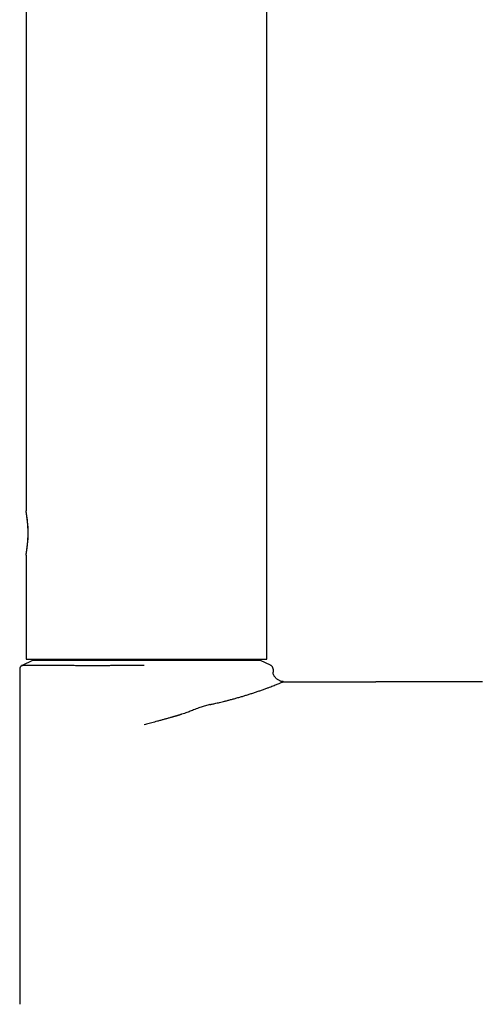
# Model space of a CAD drawing. Header units: millimetres. Extents: x 8 to 762, y 12 to 847.
# Tile 30 of 33: x 527 to 570, y 575 to 668. Entities that reach past the tile are written whole.
import ezdxf

# ---------------------------------------------------------------- set-up
doc = ezdxf.new("R2010")
doc.units = ezdxf.units.MM

msp = doc.modelspace()

# ---------------------------------------------------------------- linework, layer by layer
at = {"color": 7, "linetype": 'Continuous', "lineweight": 30}
for p, q in [((527.259, 731.464), (527.25, 621.798)), ((550.048, 607.747), (550.059, 731.462)), ((527.249, 617.6), (527.248, 607.749)), ((527.249, 617.599), (527.249, 617.6)), ((527.849, 607.616), (526.873, 607.161)), ((527.248, 607.749), (538.673, 607.748)), ((538.673, 607.748), (550.048, 607.747)), ((550.417, 607.163), (549.449, 607.614)), ((526.648, 606.802), (526.646, 575.051)), ((526.873, 607.161), (526.873, 607.161)), ((550.417, 607.162), (550.417, 607.162)), ((550.648, 606.8), (550.648, 606.514)), ((550.654, 606.441), (550.648, 606.514)), ((551.479, 605.634), (551.476, 605.634)), ((551.648, 605.614), (551.626, 605.615)), ((551.643, 605.615), (551.642, 605.615)), ((551.643, 605.612), (551.648, 605.614)), ((551.648, 605.614), (560.397, 605.613)), ((570.082, 605.613), (560.397, 605.613))]:
    msp.add_line(p, q, dxfattribs=at)
at = {"color": 7, "linetype": 'Continuous', "lineweight": 30, "flags": 128}
msp.add_lwpolyline([(570.486, 605.613), (570.284, 605.613), (570.082, 605.613)], dxfattribs=at)
at = {"color": 7, "linetype": 'Continuous', "lineweight": 30}
msp.add_arc((516.32, 619.7), 11.129, 349.11976, 10.86347, dxfattribs=at)
for points, knots in [([(527.25, 617.604), (527.25, 617.605), (527.25, 617.607), (527.253, 617.626), (527.26, 617.662), (527.268, 617.713), (527.279, 617.776), (527.291, 617.853), (527.305, 617.944), (527.321, 618.047), (527.336, 618.161), (527.353, 618.286), (527.369, 618.422), (527.384, 618.568), (527.398, 618.721), (527.411, 618.881), (527.422, 619.049), (527.43, 619.221), (527.436, 619.395), (527.44, 619.569), (527.44, 619.747), (527.438, 619.923), (527.434, 620.096), (527.426, 620.265), (527.417, 620.431), (527.405, 620.593), (527.392, 620.747), (527.378, 620.894), (527.362, 621.034), (527.346, 621.166), (527.33, 621.286), (527.314, 621.396), (527.299, 621.496), (527.286, 621.582), (527.274, 621.654), (527.264, 621.712), (527.257, 621.756), (527.251, 621.787), (527.25, 621.794), (527.25, 621.798)], [0, 0, 0, 0, 0.007495, 0.0345, 0.062297, 0.090094, 0.117096, 0.144098, 0.171869, 0.19964, 0.22692, 0.2542, 0.282261, 0.310321, 0.337796, 0.36527, 0.39356, 0.421849, 0.449012, 0.476175, 0.504148, 0.532121, 0.558952, 0.585783, 0.613385, 0.640987, 0.667982, 0.694978, 0.722734, 0.75049, 0.777888, 0.805285, 0.833476, 0.861667, 0.889084, 0.9165, 0.944736, 0.972972, 1, 1, 1, 1]), ([(538.459, 607.615), (538.329, 607.615), (538.07, 607.615), (537.682, 607.615), (537.294, 607.615), (536.906, 607.615), (536.52, 607.615), (536.145, 607.615), (535.781, 607.615), (535.429, 607.615), (535.079, 607.615), (534.733, 607.615), (534.384, 607.615), (534.033, 607.616), (533.682, 607.616), (533.339, 607.616), (533.002, 607.616), (532.671, 607.616), (532.354, 607.616), (532.05, 607.616), (531.761, 607.616), (531.48, 607.616), (531.209, 607.616), (530.941, 607.616), (530.677, 607.616), (530.419, 607.616), (530.172, 607.616), (529.935, 607.616), (529.71, 607.616), (529.5, 607.616), (529.306, 607.616), (529.127, 607.616), (528.959, 607.616), (528.802, 607.616), (528.653, 607.616), (528.513, 607.616), (528.384, 607.616), (528.268, 607.616), (528.167, 607.616), (528.078, 607.616), (528.005, 607.616), (527.946, 607.616), (527.901, 607.616), (527.87, 607.616), (527.851, 607.616), (527.85, 607.616), (527.849, 607.616)], [0, 0, 0, 0, 0.023235, 0.04649, 0.069798, 0.093191, 0.116702, 0.140118, 0.162081, 0.18405, 0.206049, 0.228103, 0.250239, 0.273677, 0.297053, 0.320394, 0.343732, 0.367096, 0.390618, 0.412775, 0.43485, 0.45687, 0.478862, 0.500853, 0.524175, 0.5475, 0.57086, 0.594286, 0.617809, 0.64127, 0.663285, 0.685284, 0.707294, 0.729338, 0.751443, 0.774917, 0.798311, 0.821654, 0.844977, 0.868311, 0.891842, 0.914027, 0.936125, 0.958163, 0.980169, 1, 1, 1, 1]), ([(549.448, 607.614), (549.447, 607.614), (549.446, 607.614), (549.428, 607.614), (549.399, 607.614), (549.358, 607.614), (549.304, 607.614), (549.238, 607.614), (549.161, 607.614), (549.073, 607.614), (548.973, 607.614), (548.862, 607.614), (548.739, 607.614), (548.601, 607.614), (548.444, 607.614), (548.269, 607.614), (548.081, 607.614), (547.881, 607.614), (547.667, 607.614), (547.445, 607.614), (547.215, 607.614), (546.981, 607.614), (546.736, 607.614), (546.481, 607.614), (546.212, 607.615), (545.927, 607.615), (545.626, 607.615), (545.315, 607.615), (544.994, 607.615), (544.663, 607.615), (544.331, 607.615), (544, 607.615), (543.67, 607.615), (543.333, 607.615), (542.99, 607.615), (542.647, 607.615), (542.306, 607.615), (541.968, 607.615), (541.627, 607.615), (541.284, 607.615), (540.937, 607.615), (540.587, 607.615), (540.234, 607.615), (539.879, 607.615), (539.524, 607.615), (539.169, 607.615), (538.814, 607.615), (538.577, 607.615), (538.459, 607.615)], [0, 0, 0, 0, 0.018499, 0.03932, 0.06017, 0.081073, 0.102053, 0.123135, 0.143958, 0.164767, 0.185583, 0.20643, 0.22733, 0.248306, 0.271738, 0.295109, 0.318451, 0.341796, 0.365174, 0.388707, 0.410874, 0.432967, 0.455014, 0.477042, 0.49908, 0.522421, 0.54577, 0.56916, 0.592624, 0.616195, 0.639677, 0.661693, 0.683697, 0.705715, 0.727773, 0.749897, 0.770842, 0.791717, 0.812543, 0.833343, 0.854139, 0.874955, 0.895981, 0.916901, 0.937738, 0.958518, 0.979263, 1, 1, 1, 1]), ([(526.872, 607.161), (526.856, 607.152), (526.824, 607.135), (526.781, 607.1), (526.741, 607.06), (526.708, 607.014), (526.681, 606.963), (526.663, 606.91), (526.651, 606.856), (526.65, 606.82), (526.649, 606.802)], [0, 0, 0, 0, 0.121066, 0.245627, 0.372599, 0.50076, 0.628819, 0.75549, 0.87957, 1, 1, 1, 1]), ([(526.873, 607.161), (526.876, 607.161), (526.881, 607.162), (526.916, 607.163), (526.973, 607.164), (527.052, 607.165), (527.155, 607.166), (527.286, 607.166), (527.441, 607.167), (527.562, 607.167), (527.632, 607.167), (527.652, 607.167), (527.672, 607.167), (527.692, 607.167), (527.712, 607.167), (527.733, 607.167), (527.768, 607.166), (527.823, 607.166), (527.903, 607.166), (528.001, 607.166), (528.119, 607.166), (528.238, 607.166), (528.357, 607.166), (528.471, 607.166), (528.596, 607.165), (528.729, 607.165), (528.864, 607.165), (529.008, 607.165), (529.162, 607.165), (529.329, 607.164), (529.493, 607.164), (529.653, 607.164), (529.808, 607.164), (529.958, 607.164), (530.102, 607.164), (530.247, 607.164), (530.4, 607.164), (530.57, 607.164), (530.758, 607.164), (530.967, 607.164), (531.178, 607.163), (531.389, 607.163), (531.597, 607.163), (531.82, 607.163), (532.056, 607.162), (532.305, 607.162), (532.558, 607.162), (532.808, 607.161), (533.044, 607.161), (533.265, 607.161), (533.47, 607.161), (533.66, 607.161), (533.833, 607.161), (533.99, 607.161), (534.141, 607.161), (534.301, 607.161), (534.481, 607.161), (534.654, 607.162), (534.815, 607.162), (534.962, 607.162), (535.118, 607.162), (535.276, 607.163), (535.451, 607.163), (535.631, 607.163), (535.814, 607.164), (535.972, 607.164), (536.116, 607.164), (536.266, 607.164), (536.532, 607.164), (536.916, 607.165), (537.412, 607.164), (537.922, 607.164), (538.267, 607.164), (538.442, 607.163)], [0, 0, 0, 0, 0.025682, 0.053525, 0.081369, 0.109225, 0.137101, 0.167798, 0.198538, 0.22563, 0.228674, 0.231718, 0.234763, 0.237808, 0.240854, 0.243901, 0.246948, 0.256229, 0.267355, 0.280326, 0.295141, 0.311801, 0.323709, 0.336408, 0.349899, 0.364182, 0.378073, 0.390496, 0.406496, 0.421766, 0.436305, 0.450115, 0.463195, 0.475544, 0.487164, 0.498052, 0.509831, 0.522763, 0.536847, 0.552084, 0.568473, 0.58216, 0.596558, 0.61167, 0.627616, 0.64375, 0.660724, 0.67661, 0.691407, 0.705116, 0.717736, 0.729267, 0.739709, 0.749062, 0.757362, 0.76681, 0.777405, 0.789147, 0.797115, 0.805536, 0.814641, 0.824008, 0.832727, 0.8445, 0.854837, 0.863738, 0.871204, 0.879144, 0.888994, 0.915799, 0.943229, 0.971292, 1, 1, 1, 1]), ([(550.648, 606.8), (550.648, 606.818), (550.646, 606.855), (550.634, 606.91), (550.614, 606.964), (550.587, 607.015), (550.552, 607.062), (550.511, 607.103), (550.467, 607.137), (550.434, 607.154), (550.417, 607.162)], [0, 0, 0, 0, 0.120603, 0.244905, 0.371801, 0.500032, 0.628259, 0.755142, 0.879424, 1, 1, 1, 1]), ([(550.654, 606.433), (550.653, 606.441), (550.651, 606.461), (550.649, 606.487), (550.648, 606.505), (550.648, 606.515)], [0, 0, 0, 0, 0.273004, 0.624601, 1, 1, 1, 1]), ([(551.477, 605.634), (551.476, 605.634), (551.446, 605.639), (551.387, 605.658), (551.29, 605.694), (551.187, 605.745), (551.078, 605.814), (550.986, 605.886), (550.908, 605.959), (550.845, 606.029), (550.788, 606.104), (550.74, 606.181), (550.7, 606.262), (550.672, 606.345), (550.657, 606.402), (550.654, 606.432), (550.654, 606.433)], [0, 0, 0, 0, 0.000829, 0.075879, 0.152667, 0.25714, 0.363098, 0.469425, 0.548749, 0.627209, 0.704426, 0.780117, 0.854135, 0.926514, 0.997528, 1, 1, 1, 1]), ([(544.663, 603.441), (544.665, 603.441), (544.675, 603.443), (544.696, 603.448), (544.738, 603.458), (544.803, 603.472), (544.908, 603.495), (545.057, 603.528), (545.253, 603.572), (545.475, 603.624), (545.717, 603.681), (545.974, 603.744), (546.256, 603.815), (546.56, 603.894), (546.885, 603.982), (547.228, 604.077), (547.57, 604.175), (547.907, 604.276), (548.237, 604.377), (548.571, 604.483), (548.908, 604.592), (549.242, 604.705), (549.573, 604.819), (549.895, 604.934), (550.183, 605.04), (550.438, 605.135), (550.662, 605.221), (550.87, 605.303), (551.06, 605.379), (551.23, 605.447), (551.376, 605.507), (551.495, 605.556), (551.583, 605.592), (551.635, 605.613), (551.641, 605.613), (551.643, 605.613)], [0, 0, 0, 0, 0.000591, 0.002379, 0.005248, 0.01076, 0.018203, 0.031134, 0.047502, 0.06731, 0.087028, 0.109278, 0.13406, 0.161375, 0.191224, 0.22361, 0.258536, 0.291184, 0.325782, 0.362332, 0.400831, 0.441279, 0.483673, 0.528007, 0.574279, 0.61269, 0.65234, 0.693231, 0.73537, 0.77877, 0.823451, 0.869445, 0.916795, 0.965564, 1, 1, 1, 1]), ([(551.643, 605.615), (551.633, 605.615), (551.611, 605.615), (551.58, 605.618), (551.551, 605.621), (551.529, 605.624), (551.507, 605.628), (551.49, 605.631), (551.479, 605.634), (551.477, 605.634)], [0, 0, 0, 0, 0.217908, 0.510089, 0.64248, 0.763176, 0.871611, 0.970208, 1, 1, 1, 1]), ([(544.663, 603.444), (544.597, 603.429), (544.46, 603.398), (544.247, 603.339), (544.035, 603.273), (543.82, 603.201), (543.602, 603.122), (543.369, 603.032), (543.134, 602.939), (542.91, 602.849), (542.697, 602.765), (542.481, 602.686), (542.252, 602.606), (542.094, 602.557), (542.014, 602.531)], [0, 0, 0, 0, 0.0783669, 0.1613426, 0.248848, 0.3242171, 0.4072586, 0.4979139, 0.5898245, 0.6735522, 0.7491121, 0.8288049, 0.9124233, 1, 1, 1, 1]), ([(542.014, 602.531), (541.995, 602.525), (541.954, 602.512), (541.889, 602.491), (541.816, 602.469), (541.736, 602.444), (541.648, 602.417), (541.554, 602.39), (541.461, 602.362), (541.385, 602.34), (541.329, 602.324), (541.289, 602.313), (541.251, 602.302), (541.214, 602.291), (541.179, 602.281), (541.144, 602.271), (541.079, 602.252), (540.987, 602.226), (540.854, 602.189), (540.714, 602.15), (540.568, 602.109), (540.428, 602.07), (540.29, 602.032), (540.142, 601.992), (539.942, 601.937), (539.7, 601.87), (539.425, 601.795), (539.161, 601.722), (538.909, 601.651), (538.668, 601.583), (538.512, 601.538), (538.435, 601.516)], [0, 0, 0, 0, 0.016104, 0.034392, 0.054859, 0.077499, 0.102302, 0.129263, 0.156389, 0.180743, 0.192348, 0.203524, 0.214274, 0.224596, 0.234492, 0.243962, 0.254018, 0.288439, 0.321679, 0.364777, 0.405739, 0.444576, 0.4813, 0.521873, 0.568085, 0.648064, 0.724808, 0.798346, 0.868705, 0.935914, 1, 1, 1, 1])]:
    msp.add_open_spline(points, degree=3, knots=knots, dxfattribs=at)

doc.saveas('drawing.dxf')
